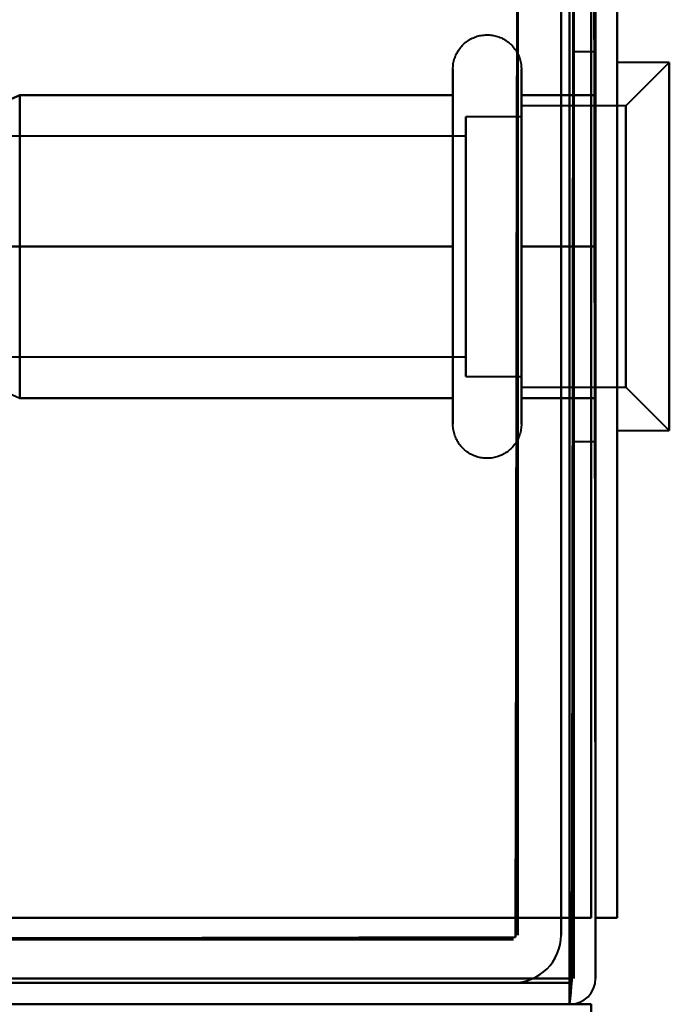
# Model space of a CAD drawing. Header units: millimetres. Extents: x -1442 to 3067, y -120 to 936.
# Tile 67 of 72: x 236 to 251, y 828 to 851. Entities that reach past the tile are written whole.
import ezdxf

# ---------------------------------------------------------------- set-up
doc = ezdxf.new("R2010")
doc.units = ezdxf.units.MM
doc.layers.add('G-IMPT', color=8, linetype='Continuous', lineweight=40)

# ---------------------------------------------------------------- blocks, each defined once
blk = doc.blocks.new('NEXA 400 CALQUES_dwg-748074-Gauche')
at = {"layer": 'G-IMPT'}
for p, q in [((249.5, 850.372), (249, 850.372)), ((249, 850.372), (249, 841.372)), ((249, 850.372), (249, 841.372)), ((249, 841.372), (249, 850.372)), ((249, 841.372), (249, 850.372)), ((249.5, 850.372), (249.5, 841.372)), ((249.5, 850.372), (249.5, 841.372)), ((249.5, 841.372), (249.5, 850.372)), ((249.5, 841.372), (249.5, 850.372)), ((251.2, 850.122), (250, 850.122)), ((250, 842.192), (250, 850.122)), ((250, 850.122), (250, 841.622)), ((250, 850.122), (250, 841.622)), ((251.2, 850.122), (250.2, 849.122)), ((251.2, 842.192), (251.2, 850.122)), ((251.2, 850.122), (251.2, 842.192)), ((246.204, 847.922), (246.204, 849.972)), ((247.785, 849.972), (247.785, 847.922)), ((246.204, 841.772), (246.204, 849.423)), ((247.785, 849.423), (247.785, 841.772)), ((250, 841.622), (250, 849.553)), ((251.2, 841.622), (251.2, 849.553)), ((251.2, 849.553), (251.2, 841.622)), ((250.2, 849.122), (247.785, 849.122)), ((247.785, 844.247), (247.785, 849.122)), ((247.785, 849.122), (247.785, 847.497)), ((250.2, 843.058), (250.2, 849.122)), ((250.2, 849.122), (250.2, 843.058)), ((247.785, 848.872), (246.5, 848.872)), ((246.5, 843.274), (246.5, 848.872)), ((246.5, 848.872), (246.5, 844.372)), ((247.785, 844.372), (247.785, 848.872)), ((247.785, 848.872), (247.785, 844.372)), ((247.785, 848.687), (247.785, 842.622)), ((250.2, 842.622), (250.2, 848.687)), ((250.2, 848.687), (250.2, 842.622)), ((246.5, 842.872), (246.5, 848.47)), ((246.5, 848.421), (234.611, 848.421)), ((246.5, 843.665), (246.5, 848.421)), ((246.5, 848.421), (246.5, 843.665)), ((246.5, 843.324), (246.5, 848.079)), ((246.5, 848.079), (246.5, 843.324)), ((246.204, 842.322), (246.204, 847.922)), ((247.785, 847.922), (247.785, 842.322)), ((246.5, 847.372), (246.5, 843.274)), ((247.785, 842.622), (247.785, 847.497)), ((247.785, 847.497), (247.785, 843.058)), ((247.785, 842.872), (247.785, 847.372)), ((247.785, 847.372), (247.785, 842.872)), ((246.5, 844.372), (246.5, 842.872)), ((234.611, 843.324), (246.5, 843.324)), ((246.5, 842.872), (247.785, 842.872)), ((247.785, 842.622), (250.2, 842.622)), ((250.2, 842.622), (251.2, 841.622)), ((250, 841.622), (250, 842.192)), ((250, 841.622), (251.2, 841.622)), ((249, 841.372), (249.5, 841.372)), ((248.9, 828.372), (248.9, 828.972)), ((248.9, 828.972), (248.9, 828.372)), ((248.9, 828.372), (248.9, 828.972)), ((248.9, 828.972), (248.9, 828.372)), ((249.4, 828.372), (-286.4, 828.372)), ((249.4, 827.772), (249.4, 828.372)), ((249.4, 828.372), (249.4, 827.772))]:
    blk.add_line(p, q, dxfattribs=at)
at = {"layer": 'G-IMPT', "flags": 128}
for points in [[(249.4, 830.372), (249.4, 838.485), (249.4, 846.597), (249.4, 854.71), (249.4, 862.822)], [(249.4, 862.822), (249.4, 854.71), (249.4, 846.597), (249.4, 838.485), (249.4, 830.372)], [(249.4, 830.372), (249.4, 838.472), (249.4, 846.572), (249.4, 854.672), (249.4, 862.772)], [(249.4, 862.772), (249.4, 854.672), (249.4, 846.572), (249.4, 838.472), (249.4, 830.372)], [(249.4, 862.772), (249.4, 854.672), (249.4, 846.572), (249.4, 838.472), (249.4, 830.372)], [(249.4, 830.372), (249.4, 838.472), (249.4, 846.572), (249.4, 854.672), (249.4, 862.772)], [(249.4, 862.772), (249.4, 854.672), (249.4, 846.572), (249.4, 838.472), (249.4, 830.372)], [(249.4, 830.372), (249.4, 838.472), (249.4, 846.572), (249.4, 854.672), (249.4, 862.772)], [(249.5, 830.372), (249.487, 838.485), (249.475, 846.597), (249.462, 854.71), (249.45, 862.822)], [(249.45, 862.822), (249.462, 854.71), (249.475, 846.597), (249.487, 838.485), (249.5, 830.372)], [(249.5, 830.372), (249.5, 838.472), (249.5, 846.572), (249.5, 854.672), (249.5, 862.772)], [(249.5, 862.772), (249.5, 854.672), (249.5, 846.572), (249.5, 838.472), (249.5, 830.372)], [(250, 830.372), (250, 838.472), (250, 846.572), (250, 854.672), (250, 862.772)], [(250, 862.772), (250, 854.672), (250, 846.572), (250, 838.472), (250, 830.372)], [(250, 862.772), (250, 854.672), (250, 846.572), (250, 838.472), (250, 830.372)], [(250, 830.372), (250, 838.472), (250, 846.572), (250, 854.672), (250, 862.772)], [(248.9, 861.872), (248.9, 853.647), (248.9, 845.422), (248.9, 837.197), (248.9, 828.972)], [(248.9, 830.372), (248.9, 838.247), (248.9, 846.122), (248.9, 853.997), (248.9, 861.872)], [(248.9, 828.922), (248.9, 837.16), (248.9, 845.397), (248.9, 853.635), (248.9, 861.872)], [(248.9, 861.872), (248.9, 853.997), (248.9, 846.122), (248.9, 838.247), (248.9, 830.372)], [(248.9, 861.872), (248.9, 853.997), (248.9, 846.122), (248.9, 838.247), (248.9, 830.372)], [(248.9, 828.972), (248.9, 837.197), (248.9, 845.422), (248.9, 853.647), (248.9, 861.872)], [(248.9, 830.372), (248.9, 838.247), (248.9, 846.122), (248.9, 853.997), (248.9, 861.872)], [(248.9, 861.872), (248.9, 853.635), (248.9, 845.397), (248.9, 837.16), (248.9, 828.922)], [(249, 861.872), (248.987, 853.635), (248.975, 845.397), (248.962, 837.16), (248.95, 828.922)], [(248.95, 828.922), (248.962, 837.16), (248.975, 845.397), (248.987, 853.635), (249, 861.872)], [(249, 828.972), (249, 837.197), (249, 845.422), (249, 853.647), (249, 861.872)], [(249, 861.872), (249, 853.647), (249, 845.422), (249, 837.197), (249, 828.972)], [(249.5, 861.872), (249.5, 853.997), (249.5, 846.122), (249.5, 838.247), (249.5, 830.372)], [(249.5, 830.372), (249.5, 838.247), (249.5, 846.122), (249.5, 853.997), (249.5, 861.872)], [(249.5, 830.372), (249.5, 838.247), (249.5, 846.122), (249.5, 853.997), (249.5, 861.872)], [(249.5, 861.872), (249.5, 853.997), (249.5, 846.122), (249.5, 838.247), (249.5, 830.372)], [(247.7, 858.872), (247.687, 851.635), (247.675, 844.397), (247.662, 837.16), (247.65, 829.922)], [(247.65, 829.922), (247.662, 837.16), (247.675, 844.397), (247.687, 851.635), (247.7, 858.872)], [(247.7, 829.972), (247.7, 837.197), (247.7, 844.422), (247.7, 851.647), (247.7, 858.872)], [(247.7, 858.872), (247.7, 851.647), (247.7, 844.422), (247.7, 837.197), (247.7, 829.972)], [(248.7, 858.872), (248.7, 851.647), (248.7, 844.422), (248.7, 837.197), (248.7, 829.972)], [(248.7, 829.972), (248.7, 837.197), (248.7, 844.422), (248.7, 851.647), (248.7, 858.872)], [(248.7, 829.972), (248.7, 837.197), (248.7, 844.422), (248.7, 851.647), (248.7, 858.872)], [(248.7, 858.872), (248.7, 851.647), (248.7, 844.422), (248.7, 837.197), (248.7, 829.972)], [(246.204, 849.972), (246.205, 850.004), (246.207, 850.035), (246.21, 850.067), (246.214, 850.098), (246.22, 850.129), (246.227, 850.16), (246.235, 850.191), (246.244, 850.221), (246.255, 850.251), (246.267, 850.28), (246.28, 850.309), (246.294, 850.337), (246.309, 850.365), (246.325, 850.392), (246.342, 850.419), (246.361, 850.444), (246.38, 850.469), (246.4, 850.493), (246.422, 850.517), (246.444, 850.539), (246.467, 850.561), (246.491, 850.582), (246.516, 850.601), (246.541, 850.62), (246.568, 850.637), (246.595, 850.654), (246.622, 850.669), (246.65, 850.684), (246.679, 850.697), (246.708, 850.709), (246.738, 850.72), (246.768, 850.73), (246.799, 850.738), (246.829, 850.745), (246.86, 850.751), (246.892, 850.756), (246.923, 850.759), (246.955, 850.762), (246.986, 850.763), (247.018, 850.762), (247.049, 850.761), (247.081, 850.758), (247.112, 850.754), (247.143, 850.749), (247.174, 850.742), (247.205, 850.734), (247.235, 850.725), (247.265, 850.715), (247.295, 850.704), (247.324, 850.691), (247.352, 850.677), (247.38, 850.662), (247.407, 850.646), (247.434, 850.629), (247.46, 850.611), (247.485, 850.592), (247.509, 850.572), (247.533, 850.551), (247.556, 850.529), (247.578, 850.506), (247.598, 850.482), (247.618, 850.458), (247.637, 850.433), (247.655, 850.407), (247.672, 850.38), (247.688, 850.352), (247.702, 850.324), (247.716, 850.296), (247.728, 850.267), (247.739, 850.237), (247.749, 850.207), (247.758, 850.177), (247.766, 850.146), (247.772, 850.115), (247.777, 850.084), (247.781, 850.052), (247.784, 850.021), (247.785, 849.989), (247.785, 849.972)], [(246.204, 849.972), (246.204, 849.969), (246.204, 849.959), (246.204, 849.943), (246.204, 849.92), (246.204, 849.891), (246.204, 849.855), (246.204, 849.813), (246.204, 849.764), (246.204, 849.709), (246.204, 849.649), (246.204, 849.582), (246.204, 849.509), (246.204, 849.43), (246.204, 849.346), (246.204, 849.256), (246.204, 849.161), (246.204, 849.06), (246.204, 848.955), (246.204, 848.844), (246.204, 848.729), (246.204, 848.609), (246.204, 848.485), (246.204, 848.356), (246.204, 848.224), (246.204, 848.088), (246.204, 847.948), (246.204, 847.805), (246.204, 847.659), (246.204, 847.51), (246.204, 847.358), (246.204, 847.204), (246.204, 847.048), (246.204, 846.89), (246.204, 846.73), (246.204, 846.569), (246.204, 846.407), (246.204, 846.244), (246.204, 846.08), (246.204, 845.917), (246.204, 845.753), (246.204, 845.589), (246.204, 845.425), (246.204, 845.263), (246.204, 845.101), (246.204, 844.941), (246.204, 844.782), (246.204, 844.625), (246.204, 844.469), (246.204, 844.317), (246.204, 844.166), (246.204, 844.018), (246.204, 843.874), (246.204, 843.732), (246.204, 843.594), (246.204, 843.459), (246.204, 843.329), (246.204, 843.202), (246.204, 843.08), (246.204, 842.962), (246.204, 842.849), (246.204, 842.741), (246.204, 842.637), (246.204, 842.539), (246.204, 842.446), (246.204, 842.359), (246.204, 842.322)], [(246.204, 849.423), (246.204, 849.502), (246.204, 849.575), (246.204, 849.643), (246.204, 849.704), (246.204, 849.76), (246.204, 849.809), (246.204, 849.851), (246.204, 849.888), (246.204, 849.918), (246.204, 849.941), (246.204, 849.958), (246.204, 849.968), (246.204, 849.972)], [(247.785, 849.972), (247.785, 849.969), (247.785, 849.959), (247.785, 849.943), (247.785, 849.92), (247.785, 849.891), (247.785, 849.855), (247.785, 849.813), (247.785, 849.764), (247.785, 849.709), (247.785, 849.649), (247.785, 849.582), (247.785, 849.509), (247.785, 849.43), (247.785, 849.423)], [(247.785, 842.322), (247.785, 842.406), (247.785, 842.497), (247.785, 842.593), (247.785, 842.694), (247.785, 842.8), (247.785, 842.911), (247.785, 843.026), (247.785, 843.147), (247.785, 843.271), (247.785, 843.4), (247.785, 843.533), (247.785, 843.669), (247.785, 843.81), (247.785, 843.953), (247.785, 844.099), (247.785, 844.249), (247.785, 844.4), (247.785, 844.555), (247.785, 844.711), (247.785, 844.869), (247.785, 845.029), (247.785, 845.19), (247.785, 845.352), (247.785, 845.515), (247.785, 845.679), (247.785, 845.843), (247.785, 846.007), (247.785, 846.171), (247.785, 846.334), (247.785, 846.496), (247.785, 846.658), (247.785, 846.818), (247.785, 846.977), (247.785, 847.134), (247.785, 847.289), (247.785, 847.442), (247.785, 847.592), (247.785, 847.739), (247.785, 847.884), (247.785, 848.025), (247.785, 848.163), (247.785, 848.297), (247.785, 848.427), (247.785, 848.554), (247.785, 848.675), (247.785, 848.793), (247.785, 848.906), (247.785, 849.013), (247.785, 849.116), (247.785, 849.214), (247.785, 849.306), (247.785, 849.393), (247.785, 849.474), (247.785, 849.55), (247.785, 849.619), (247.785, 849.683), (247.785, 849.74), (247.785, 849.792), (247.785, 849.837), (247.785, 849.875), (247.785, 849.908), (247.785, 849.933), (247.785, 849.953), (247.785, 849.965), (247.785, 849.972), (247.785, 849.972)], [(236.204, 849.372), (235.556, 849.084), (234.908, 848.795), (234.259, 848.507), (233.611, 848.218)], [(233.611, 848.218), (234.259, 848.507), (234.908, 848.795), (235.556, 849.084), (236.204, 849.372)], [(236.204, 845.872), (236.204, 846.747), (236.204, 847.622), (236.204, 848.497), (236.204, 849.372)], [(236.204, 849.372), (236.204, 848.497), (236.204, 847.622), (236.204, 846.747), (236.204, 845.872)], [(236.204, 849.372), (236.204, 848.497), (236.204, 847.622), (236.204, 846.747), (236.204, 845.872)], [(246.204, 849.372), (243.704, 849.372), (241.204, 849.372), (238.704, 849.372), (236.204, 849.372)], [(236.204, 849.372), (238.704, 849.372), (241.204, 849.372), (243.704, 849.372), (246.204, 849.372)], [(246.204, 849.372), (243.704, 849.372), (241.204, 849.372), (238.704, 849.372), (236.204, 849.372)], [(236.204, 845.872), (236.204, 846.747), (236.204, 847.622), (236.204, 848.497), (236.204, 849.372)], [(236.204, 849.372), (238.704, 849.372), (241.204, 849.372), (243.704, 849.372), (246.204, 849.372)], [(246.204, 841.772), (246.204, 841.776), (246.204, 841.785), (246.204, 841.802), (246.204, 841.825), (246.204, 841.854), (246.204, 841.89), (246.204, 841.932), (246.204, 841.98), (246.204, 842.035), (246.204, 842.096), (246.204, 842.163), (246.204, 842.236), (246.204, 842.314), (246.204, 842.399), (246.204, 842.488), (246.204, 842.584), (246.204, 842.684), (246.204, 842.79), (246.204, 842.9), (246.204, 843.016), (246.204, 843.136), (246.204, 843.26), (246.204, 843.388), (246.204, 843.521), (246.204, 843.657), (246.204, 843.797), (246.204, 843.94), (246.204, 844.086), (246.204, 844.235), (246.204, 844.387), (246.204, 844.541), (246.204, 844.697), (246.204, 844.855), (246.204, 845.014), (246.204, 845.175), (246.204, 845.338), (246.204, 845.501), (246.204, 845.664), (246.204, 845.828), (246.204, 845.992), (246.204, 846.156), (246.204, 846.319), (246.204, 846.482), (246.204, 846.643), (246.204, 846.804), (246.204, 846.963), (246.204, 847.12), (246.204, 847.275), (246.204, 847.428), (246.204, 847.579), (246.204, 847.726), (246.204, 847.871), (246.204, 848.013), (246.204, 848.151), (246.204, 848.285), (246.204, 848.416), (246.204, 848.542), (246.204, 848.665), (246.204, 848.782), (246.204, 848.896), (246.204, 849.004), (246.204, 849.107), (246.204, 849.205), (246.204, 849.298), (246.204, 849.386), (246.204, 849.423)], [(246.204, 845.872), (246.204, 846.747), (246.204, 847.622), (246.204, 848.497), (246.204, 849.372)], [(246.204, 849.372), (246.204, 848.497), (246.204, 847.622), (246.204, 846.747), (246.204, 845.872)], [(247.785, 849.423), (247.785, 849.338), (247.785, 849.248), (247.785, 849.152), (247.785, 849.051), (247.785, 848.945), (247.785, 848.834), (247.785, 848.718), (247.785, 848.598), (247.785, 848.473), (247.785, 848.344), (247.785, 848.212), (247.785, 848.075), (247.785, 847.935), (247.785, 847.792), (247.785, 847.645), (247.785, 847.496), (247.785, 847.344), (247.785, 847.19), (247.785, 847.034), (247.785, 846.876), (247.785, 846.716), (247.785, 846.555), (247.785, 846.392), (247.785, 846.229), (247.785, 846.066), (247.785, 845.902), (247.785, 845.738), (247.785, 845.574), (247.785, 845.411), (247.785, 845.248), (247.785, 845.087), (247.785, 844.926), (247.785, 844.768), (247.785, 844.611), (247.785, 844.456), (247.785, 844.303), (247.785, 844.153), (247.785, 844.005), (247.785, 843.861), (247.785, 843.719), (247.785, 843.582), (247.785, 843.448), (247.785, 843.317), (247.785, 843.191), (247.785, 843.069), (247.785, 842.952), (247.785, 842.839), (247.785, 842.731), (247.785, 842.628), (247.785, 842.531), (247.785, 842.438), (247.785, 842.351), (247.785, 842.27), (247.785, 842.195), (247.785, 842.125), (247.785, 842.062), (247.785, 842.004), (247.785, 841.953), (247.785, 841.908), (247.785, 841.869), (247.785, 841.837), (247.785, 841.811), (247.785, 841.792), (247.785, 841.779), (247.785, 841.773), (247.785, 841.772)], [(249.5, 849.372), (249.071, 849.372), (248.643, 849.372), (248.214, 849.372), (247.785, 849.372)], [(247.785, 849.372), (247.785, 848.497), (247.785, 847.622), (247.785, 846.747), (247.785, 845.872)], [(249.5, 849.372), (249.071, 849.372), (248.643, 849.372), (248.214, 849.372), (247.785, 849.372)], [(247.785, 849.372), (248.214, 849.372), (248.643, 849.372), (249.071, 849.372), (249.5, 849.372)], [(247.785, 845.872), (247.785, 846.747), (247.785, 847.622), (247.785, 848.497), (247.785, 849.372)], [(247.785, 849.372), (248.214, 849.372), (248.643, 849.372), (249.071, 849.372), (249.5, 849.372)], [(249.5, 845.872), (249.5, 846.747), (249.5, 847.622), (249.5, 848.497), (249.5, 849.372)], [(249.5, 849.372), (249.5, 848.497), (249.5, 847.622), (249.5, 846.747), (249.5, 845.872)], [(249.5, 845.872), (249.5, 846.747), (249.5, 847.622), (249.5, 848.497), (249.5, 849.372)], [(249.5, 849.372), (249.5, 848.497), (249.5, 847.622), (249.5, 846.747), (249.5, 845.872)], [(236.204, 845.872), (235.556, 845.872), (234.908, 845.872), (234.259, 845.872), (233.611, 845.872)], [(233.611, 845.872), (234.259, 845.872), (234.908, 845.872), (235.556, 845.872), (236.204, 845.872)], [(236.204, 842.372), (236.204, 843.247), (236.204, 844.122), (236.204, 844.997), (236.204, 845.872)], [(236.204, 845.872), (236.204, 844.997), (236.204, 844.122), (236.204, 843.247), (236.204, 842.372)], [(246.204, 845.872), (243.704, 845.872), (241.204, 845.872), (238.704, 845.872), (236.204, 845.872)], [(236.204, 845.872), (238.704, 845.872), (241.204, 845.872), (243.704, 845.872), (246.204, 845.872)], [(246.204, 845.872), (243.704, 845.872), (241.204, 845.872), (238.704, 845.872), (236.204, 845.872)], [(236.204, 842.372), (236.204, 843.247), (236.204, 844.122), (236.204, 844.997), (236.204, 845.872)], [(236.204, 845.872), (238.704, 845.872), (241.204, 845.872), (243.704, 845.872), (246.204, 845.872)], [(246.204, 842.372), (246.204, 843.247), (246.204, 844.122), (246.204, 844.997), (246.204, 845.872)], [(246.204, 845.872), (246.204, 844.997), (246.204, 844.122), (246.204, 843.247), (246.204, 842.372)], [(247.785, 842.372), (247.785, 843.247), (247.785, 844.122), (247.785, 844.997), (247.785, 845.872)], [(247.785, 845.872), (248.214, 845.872), (248.643, 845.872), (249.071, 845.872), (249.5, 845.872)], [(249.5, 845.872), (249.071, 845.872), (248.643, 845.872), (248.214, 845.872), (247.785, 845.872)], [(247.785, 845.872), (247.785, 844.997), (247.785, 844.122), (247.785, 843.247), (247.785, 842.372)], [(247.785, 845.872), (248.214, 845.872), (248.643, 845.872), (249.071, 845.872), (249.5, 845.872)], [(249.5, 845.872), (249.071, 845.872), (248.643, 845.872), (248.214, 845.872), (247.785, 845.872)], [(249.5, 845.872), (249.5, 844.997), (249.5, 844.122), (249.5, 843.247), (249.5, 842.372)], [(249.5, 842.372), (249.5, 843.247), (249.5, 844.122), (249.5, 844.997), (249.5, 845.872)], [(249.5, 845.872), (249.5, 844.997), (249.5, 844.122), (249.5, 843.247), (249.5, 842.372)], [(249.5, 842.372), (249.5, 843.247), (249.5, 844.122), (249.5, 844.997), (249.5, 845.872)], [(233.611, 843.526), (234.259, 843.238), (234.908, 842.949), (235.556, 842.661), (236.204, 842.372)], [(236.204, 842.372), (238.704, 842.372), (241.204, 842.372), (243.704, 842.372), (246.204, 842.372)], [(246.204, 842.372), (243.704, 842.372), (241.204, 842.372), (238.704, 842.372), (236.204, 842.372)], [(236.204, 842.372), (238.704, 842.372), (241.204, 842.372), (243.704, 842.372), (246.204, 842.372)], [(246.204, 842.372), (243.704, 842.372), (241.204, 842.372), (238.704, 842.372), (236.204, 842.372)], [(246.204, 842.322), (246.204, 842.242), (246.204, 842.169), (246.204, 842.102), (246.204, 842.04), (246.204, 841.985), (246.204, 841.936), (246.204, 841.893), (246.204, 841.857), (246.204, 841.827), (246.204, 841.804), (246.204, 841.787), (246.204, 841.776), (246.204, 841.772)], [(249.5, 842.372), (249.071, 842.372), (248.643, 842.372), (248.214, 842.372), (247.785, 842.372)], [(249.5, 842.372), (249.071, 842.372), (248.643, 842.372), (248.214, 842.372), (247.785, 842.372)], [(247.785, 842.372), (248.214, 842.372), (248.643, 842.372), (249.071, 842.372), (249.5, 842.372)], [(247.785, 842.372), (248.214, 842.372), (248.643, 842.372), (249.071, 842.372), (249.5, 842.372)], [(247.785, 841.772), (247.785, 841.776), (247.785, 841.785), (247.785, 841.802), (247.785, 841.825), (247.785, 841.854), (247.785, 841.89), (247.785, 841.932), (247.785, 841.98), (247.785, 842.035), (247.785, 842.096), (247.785, 842.163), (247.785, 842.236), (247.785, 842.314), (247.785, 842.322)], [(247.785, 841.772), (247.785, 841.741), (247.783, 841.709), (247.779, 841.678), (247.775, 841.646), (247.769, 841.615), (247.762, 841.584), (247.754, 841.554), (247.745, 841.524), (247.734, 841.494), (247.723, 841.464), (247.71, 841.436), (247.696, 841.407), (247.681, 841.38), (247.664, 841.352), (247.647, 841.326), (247.629, 841.3), (247.609, 841.275), (247.589, 841.251), (247.568, 841.228), (247.545, 841.205), (247.522, 841.184), (247.498, 841.163), (247.474, 841.143), (247.448, 841.125), (247.422, 841.107), (247.395, 841.091), (247.367, 841.075), (247.339, 841.061), (247.31, 841.048), (247.281, 841.036), (247.251, 841.025), (247.221, 841.015), (247.191, 841.007), (247.16, 840.999), (247.129, 840.993), (247.098, 840.989), (247.066, 840.985), (247.035, 840.983), (247.003, 840.982), (246.972, 840.982), (246.94, 840.984), (246.909, 840.987), (246.877, 840.991), (246.846, 840.996), (246.815, 841.003), (246.784, 841.01), (246.754, 841.019), (246.724, 841.03), (246.695, 841.041), (246.666, 841.054), (246.637, 841.067), (246.609, 841.082), (246.582, 841.098), (246.555, 841.115), (246.53, 841.133), (246.504, 841.152), (246.48, 841.172), (246.456, 841.194), (246.434, 841.216), (246.412, 841.238), (246.391, 841.262), (246.371, 841.287), (246.352, 841.312), (246.334, 841.338), (246.317, 841.365), (246.302, 841.392), (246.287, 841.42), (246.273, 841.449), (246.261, 841.478), (246.25, 841.508), (246.24, 841.538), (246.231, 841.568), (246.224, 841.599), (246.217, 841.63), (246.212, 841.661), (246.208, 841.692), (246.206, 841.724), (246.204, 841.755), (246.204, 841.772)], [(-286.4, 830.372), (-152.45, 830.372), (-18.5, 830.372), (115.45, 830.372), (249.4, 830.372)], [(249.4, 830.372), (115.45, 830.372), (-18.5, 830.372), (-152.45, 830.372), (-286.4, 830.372)], [(249.4, 830.372), (115.45, 830.372), (-18.5, 830.372), (-152.45, 830.372), (-286.4, 830.372)], [(-286.4, 830.372), (-152.45, 830.372), (-18.5, 830.372), (115.45, 830.372), (249.4, 830.372)], [(-285.9, 830.372), (-152.2, 830.372), (-18.5, 830.372), (115.2, 830.372), (248.9, 830.372)], [(248.9, 830.372), (115.2, 830.372), (-18.5, 830.372), (-152.2, 830.372), (-285.9, 830.372)], [(248.9, 830.372), (115.2, 830.372), (-18.5, 830.372), (-152.2, 830.372), (-285.9, 830.372)], [(-285.9, 830.372), (-152.2, 830.372), (-18.5, 830.372), (115.2, 830.372), (248.9, 830.372)], [(248.9, 830.372), (249.025, 830.372), (249.15, 830.372), (249.275, 830.372), (249.4, 830.372)], [(249.4, 830.372), (249.275, 830.372), (249.15, 830.372), (249.025, 830.372), (248.9, 830.372)], [(248.9, 828.972), (248.9, 829.322), (248.9, 829.672), (248.9, 830.022), (248.9, 830.372)], [(248.9, 830.372), (248.9, 830.022), (248.9, 829.672), (248.9, 829.322), (248.9, 828.972)], [(249.4, 830.372), (249.275, 830.372), (249.15, 830.372), (249.025, 830.372), (248.9, 830.372)], [(248.9, 830.372), (249.025, 830.372), (249.15, 830.372), (249.275, 830.372), (249.4, 830.372)], [(248.9, 828.972), (248.9, 829.322), (248.9, 829.672), (248.9, 830.022), (248.9, 830.372)], [(248.9, 830.372), (248.9, 830.022), (248.9, 829.672), (248.9, 829.322), (248.9, 828.972)], [(250, 830.372), (249.875, 830.372), (249.75, 830.372), (249.625, 830.372), (249.5, 830.372)], [(249.5, 830.372), (249.625, 830.372), (249.75, 830.372), (249.875, 830.372), (250, 830.372)], [(249.5, 830.372), (249.625, 830.372), (249.75, 830.372), (249.875, 830.372), (250, 830.372)], [(250, 830.372), (249.875, 830.372), (249.75, 830.372), (249.625, 830.372), (249.5, 830.372)], [(249.5, 828.972), (249.5, 829.322), (249.5, 829.672), (249.5, 830.022), (249.5, 830.372)], [(249.5, 830.372), (249.5, 830.022), (249.5, 829.672), (249.5, 829.322), (249.5, 828.972)], [(249.5, 828.972), (249.5, 829.322), (249.5, 829.672), (249.5, 830.022), (249.5, 830.372)], [(249.5, 830.372), (249.5, 830.022), (249.5, 829.672), (249.5, 829.322), (249.5, 828.972)], [(247.65, 829.922), (240.412, 829.91), (233.175, 829.897), (225.937, 829.885), (218.7, 829.872)], [(218.7, 829.872), (225.937, 829.885), (233.175, 829.897), (240.412, 829.91), (247.65, 829.922)], [(247.6, 829.872), (240.375, 829.872), (233.15, 829.872), (225.925, 829.872), (218.7, 829.872)], [(218.7, 829.872), (225.925, 829.872), (233.15, 829.872), (240.375, 829.872), (247.6, 829.872)], [(248.9, 828.972), (115.2, 828.972), (-18.5, 828.972), (-152.2, 828.972), (-285.9, 828.972)], [(-285.9, 828.972), (-152.2, 828.972), (-18.5, 828.972), (115.2, 828.972), (248.9, 828.972)], [(-285.9, 828.972), (-152.2, 828.972), (-18.5, 828.972), (115.2, 828.972), (248.9, 828.972)], [(248.9, 828.972), (115.2, 828.972), (-18.5, 828.972), (-152.2, 828.972), (-285.9, 828.972)], [(248.9, 828.972), (115.2, 828.972), (-18.5, 828.972), (-152.2, 828.972), (-285.9, 828.972)], [(-285.9, 828.972), (-152.2, 828.972), (-18.5, 828.972), (115.2, 828.972), (248.9, 828.972)], [(248.9, 828.372), (248.9, 828.51), (248.9, 828.647), (248.9, 828.785), (248.9, 828.922)], [(248.95, 828.922), (248.937, 828.785), (248.925, 828.647), (248.912, 828.51), (248.9, 828.372)], [(248.9, 828.372), (248.912, 828.51), (248.925, 828.647), (248.937, 828.785), (248.95, 828.922)], [(248.9, 828.922), (248.9, 828.785), (248.9, 828.647), (248.9, 828.51), (248.9, 828.372)], [(-285.9, 828.872), (-152.2, 828.872), (-18.5, 828.872), (115.2, 828.872), (248.9, 828.872)], [(248.9, 828.872), (115.2, 828.872), (-18.5, 828.872), (-152.2, 828.872), (-285.9, 828.872)], [(218.7, 828.872), (225.925, 828.872), (233.15, 828.872), (240.375, 828.872), (247.6, 828.872)], [(247.6, 828.872), (240.375, 828.872), (233.15, 828.872), (225.925, 828.872), (218.7, 828.872)], [(218.7, 828.872), (225.925, 828.872), (233.15, 828.872), (240.375, 828.872), (247.6, 828.872)], [(247.6, 828.872), (240.375, 828.872), (233.15, 828.872), (225.925, 828.872), (218.7, 828.872)], [(249.4, 828.372), (115.45, 828.372), (-18.5, 828.372), (-152.45, 828.372), (-286.4, 828.372)], [(-286.4, 828.372), (-152.45, 828.372), (-18.5, 828.372), (115.45, 828.372), (249.4, 828.372)], [(248.9, 828.372), (115.2, 828.372), (-18.5, 828.372), (-152.2, 828.372), (-285.9, 828.372)], [(-285.9, 828.372), (-152.2, 828.372), (-18.5, 828.372), (115.2, 828.372), (248.9, 828.372)], [(248.9, 828.372), (115.2, 828.372), (-18.5, 828.372), (-152.2, 828.372), (-285.9, 828.372)], [(248.9, 828.372), (115.2, 828.372), (-18.5, 828.372), (-152.2, 828.372), (-285.9, 828.372)], [(-285.9, 828.372), (-152.2, 828.372), (-18.5, 828.372), (115.2, 828.372), (248.9, 828.372)], [(249.4, 828.372), (249.275, 828.372), (249.15, 828.372), (249.025, 828.372), (248.9, 828.372)], [(248.9, 828.372), (249.025, 828.372), (249.15, 828.372), (249.275, 828.372), (249.4, 828.372)], [(249.4, 827.872), (249.4, 827.997), (249.4, 828.122), (249.4, 828.247), (249.4, 828.372)], [(249.4, 828.372), (249.4, 828.247), (249.4, 828.122), (249.4, 827.997), (249.4, 827.872)]]:
    blk.add_lwpolyline(points, dxfattribs=at)
at = {"layer": 'G-IMPT'}
for centre, radius, end in [((247.6, 829.972), 1.1, 360), ((247.6, 829.972), 1.1, 0), ((247.6, 829.972), 1.1, 360), ((247.6, 829.972), 1.1, 360), ((248.9, 828.972), 0.6, 0), ((248.9, 828.972), 0.6, 0), ((248.9, 828.972), 0.6, 360), ((248.9, 828.972), 0.6, 360)]:
    blk.add_arc(centre, radius, 270, end, dxfattribs=at)

msp = doc.modelspace()

# ---------------------------------------------------------------- block references
at = {"layer": 'G-IMPT'}
msp.add_blockref('NEXA 400 CALQUES_dwg-748074-Gauche', (0, 0), dxfattribs=at)

doc.saveas('drawing.dxf')
